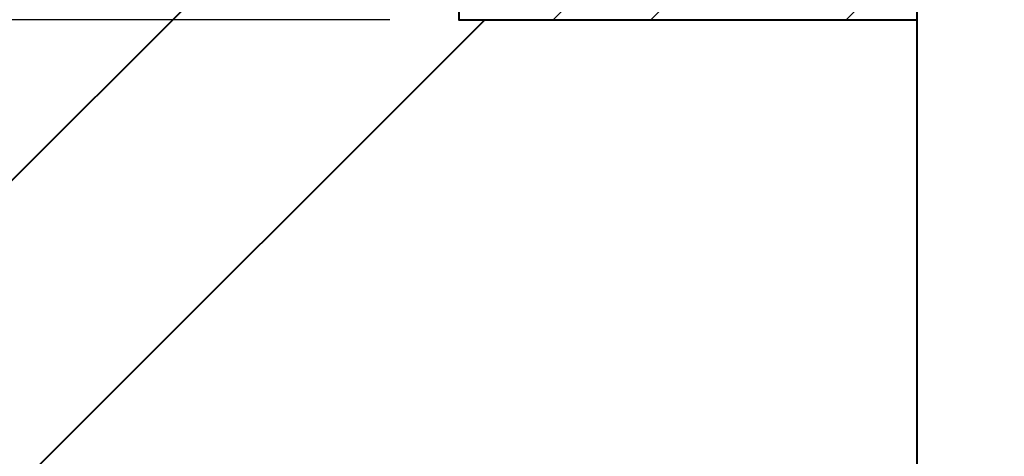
# Model space of a CAD drawing. Header units: metres. Extents: x -138 to 797, y -50 to 519.
# Tile 60 of 256: x -76 to -65, y 64 to 69. Entities that reach past the tile are written whole.
import ezdxf
from ezdxf.enums import TextEntityAlignment as Align

# ---------------------------------------------------------------- set-up
doc = ezdxf.new("R2010")
doc.units = ezdxf.units.M
doc.header["$MEASUREMENT"] = 0
for name, color, linetype, lineweight in [('B_ANNO_DIM', 7, 'Continuous', 18), ('B_ANNO_TEXT', 7, 'Continuous', 18), ('B_DETAIL', 7, 'Continuous', 18), ('B_DETAIL_OBJ', 7, 'Continuous', 40)]:
    doc.layers.add(name, color=color, linetype=linetype, lineweight=lineweight)
doc.styles.add('Annotative', font='calibri.ttf', dxfattribs={"height": 0.0625})
doc.styles.get("Standard").update_dxf_attribs({"font": 'calibri.ttf'})
doc.dimstyles.new('Annotative', dxfattribs={"dimscale": 0, "dimtxt": 0.0625, "dimasz": 0.0625, "dimexe": 0.03125, "dimexo": 0.03125, "dimgap": 0.03125, "dimtad": 1, "dimdec": 3, "dimzin": 3, "dimdsep": 46, "dimlunit": 4, "dimtxsty": 'Standard', "dimblk": 'OPEN30', "dimcen": 0.03125, "dimaunit": 1, "dimadec": 0, "dimazin": 3, "dimtfac": 0.75, "dimtdec": 3, "dimtofl": 0, "dimtmove": 0, "dimatfit": 3, "dimldrblk": 'OPEN30', "dimfxl": 1, "dimtfill": 1, "dimfrac": 1, "dimtolj": 1, "dimtzin": 0, "dimarcsym": 0})

# ---------------------------------------------------------------- blocks, each defined once
blk = doc.blocks.new('_Open30')
at = {"color": 0, "linetype": 'ByBlock', "lineweight": -2}
for p, q in [((-1, 0.2679), (0, 0)), ((0, 0), (-1, -0.2679)), ((0, 0), (-1, 0))]:
    blk.add_line(p, q, dxfattribs=at)
blk = doc.blocks.new('*D968')
at = {"layer": 'B_ANNO_DIM', "color": 0, "lineweight": -2, "transparency": 16777216}
for p, q in [((32.863, -196.476), (32.863, -191.842)), ((41.215, -197.976), (32.113, -197.976))]:
    blk.add_line(p, q, dxfattribs=at)
at = {"layer": 'Defpoints', "color": 0, "transparency": 16777216}
for p in [(32.863, -190.342), (32.863, -190.342), (41.965, -197.976)]:
    blk.add_point(p, dxfattribs=at)
at = {"layer": 'B_ANNO_DIM', "color": 0, "lineweight": -2, "transparency": 16777216, "xscale": 1.5, "yscale": 1.5, "zscale": 1.5}
for p, rotation in [((32.863, -190.342), 90), ((32.863, -197.976), 270)]:
    blk.add_blockref('_Open30', p, dxfattribs=dict(at, rotation=rotation))
at = {"layer": 'B_ANNO_DIM', "color": 0, "transparency": 16777216, "insert": (31.356, -194.159), "char_height": 1.5, "attachment_point": 5, "rotation": 90, "bg_fill": 3, "box_fill_scale": 1.25, "bg_fill_color": 256, "bg_fill_true_color": 13158600, "bg_fill_transparency": 0}
blk.add_mtext('\\A1;2"', dxfattribs=at)
at = {"layer": 'B_ANNO_DIM', "color": 0, "transparency": 16777216, "insert": (34.369, -194.159), "char_height": 1.5, "attachment_point": 5, "rotation": 90, "bg_fill": 3, "box_fill_scale": 1.25, "bg_fill_color": 256, "bg_fill_true_color": 13158600, "bg_fill_transparency": 0}
blk.add_mtext('\\A1;TYP.', dxfattribs=at)
blk = doc.blocks.new('INS_JTSS_ATGRSDWK+SS_BASE')
at = {"layer": 'B_DETAIL'}
h = blk.add_hatch(dxfattribs=at)
h.set_pattern_fill('ANSI32', color=256, scale=6)
h.set_pattern_definition([(45, (109.9409, -266.8387), (-1.59099, 1.59099), []), (45, (111.0015, -266.8387), (-1.59099, 1.59099), [])])
h.paths.add_polyline_path([(46.9447, -190.3421), (41.9647, -190.3421), (41.9647, -197.9765), (46.9447, -197.9765), (46.9438, -196.0643, 0.7133249), (45.4827, -195.5628), (45.3101, -196.065, -1), (43.7308, -195.5222), (44.739, -192.5892, -0.9017318), (46.3572, -192.9644), (47.6584, -192.9644), (47.8907, -192.7237), (47.8907, -191.2964)])
at = {"layer": 'B_DETAIL_OBJ'}
for p, q in [((34.9247, -201.9061), (41.9647, -194.8661)), ((46.9447, -213.3861), (46.9447, -197.9765))]:
    blk.add_line(p, q, dxfattribs=at)
at = {"layer": 'B_DETAIL_OBJ', "flags": 128}
blk.add_lwpolyline([(41.9647, -190.3421), (41.9647, -197.9765), (46.9447, -197.9765), (46.9438, -196.065, 0.7136828), (45.4827, -195.5628)], format="xyb", dxfattribs=at)
blk.add_lwpolyline([(37.3847, -202.8381), (42.2464, -197.9765)], dxfattribs=at)
at = {"style": 'Annotative'}
blk.add_attdef('DIM12', text='', height=1.5, rotation=90, dxfattribs=at).set_placement((9.8635, -92.4421), align=Align.MIDDLE_CENTER)
at = {"layer": 'B_ANNO_DIM', "lineweight": 30}
for tag, p in [('BAR1', (10.7294, -248.1165)), ('BAR3', (129.0984, -257.5272))]:
    blk.add_attdef(tag, text='', height=1.5, dxfattribs=at).set_placement(p, align=Align.TOP_LEFT)
at = {"layer": 'B_ANNO_DIM', "style": 'Annotative'}
for tag, p in [('BAR2', (96.1024, -274.8563)), ('BAR4', (122.9444, -296.1127))]:
    blk.add_attdef(tag, text='', height=1.5, dxfattribs=at).set_placement(p, align=Align.TOP_LEFT)
at = {"layer": 'B_ANNO_TEXT', "style": 'Annotative'}
for tag, p in [('SS', (321.0554, -84.683)), ('BID#', (275.9705, -312.1489))]:
    blk.add_attdef(tag, p, '', height=1.5, dxfattribs=at)
at = {"layer": 'B_ANNO_DIM'}
dim = blk.add_linear_dim(base=(32.8635, -190.3421), p1=(41.9647, -197.9765), p2=(32.8635, -190.3421), angle=90, text='2"\\XTYP.', dimstyle='Annotative', dxfattribs=at)
dim.commit()
dim.dimension.update_dxf_attribs({"geometry": '*D968', "text_midpoint": (32.8635, -194.1593)})

msp = doc.modelspace()

# ---------------------------------------------------------------- block references
msp.add_blockref('INS_JTSS_ATGRSDWK+SS_BASE', (-112.829, 266.839))

doc.saveas('drawing.dxf')
